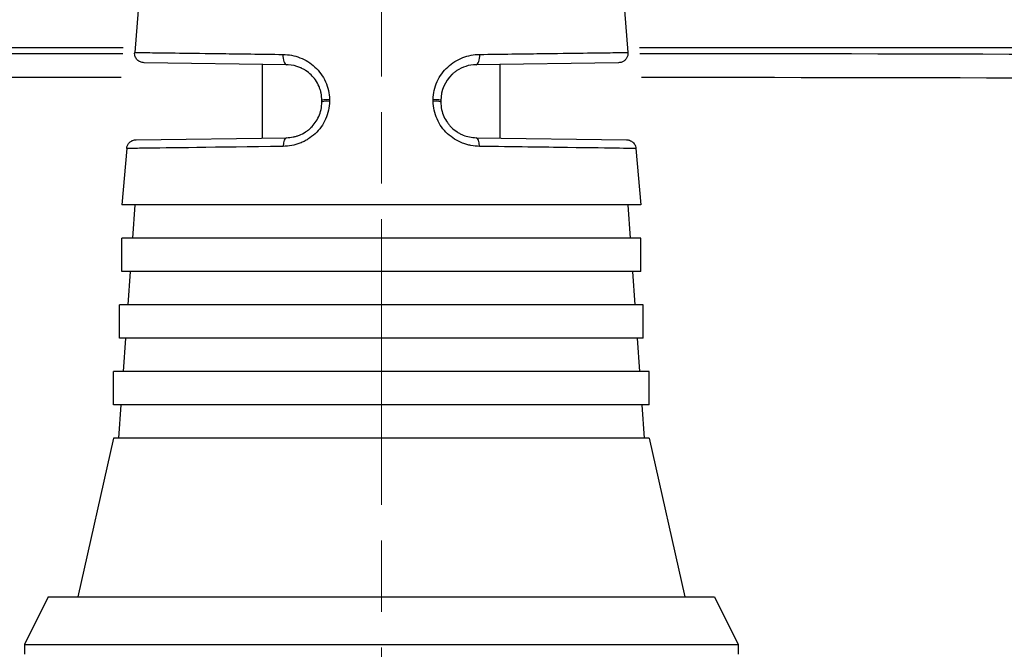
# Model space of a CAD drawing. Header units: inches. Extents: x 0 to 6721, y -3375 to 1330.
# Tile 134 of 196: x 4254 to 4275, y 456 to 469. Entities that reach past the tile are written whole.
import ezdxf

# ---------------------------------------------------------------- set-up
doc = ezdxf.new("R2010")
doc.units = ezdxf.units.IN
doc.header["$MEASUREMENT"] = 0
for name, pattern in [('AM_ISO08W050x2', [9, 6, -0.75, 1.5, -0.75]), ('CENTER', [2, 1.25, -0.25, 0.25, -0.25]), ('SLD-實線', [0])]:
    doc.linetypes.add(name, pattern=pattern)
doc.layers.add('AM_5', color=3, linetype='Continuous', lineweight=15)
doc.layers.add('AM_7', color=4, linetype='CENTER', lineweight=15)
doc.layers.add('中繼線', color=7, linetype='Continuous')
doc.styles.add('尺寸標註', font='romans.shx', dxfattribs={"bigfont": 'CHINESET.SHX'})
doc.dimstyles.new('複本(3) CNS2-1$0', dxfattribs={"dimtxt": 3.7, "dimasz": 3, "dimexe": 1.4, "dimexo": 1.4, "dimgap": 1, "dimtad": 1, "dimtoh": 1, "dimdsep": 46, "dimtxsty": '尺寸標註', "dimcen": 0, "dimclrd": 2, "dimclre": 2, "dimclrt": 3, "dimadec": 0, "dimazin": 2, "dimtp": 0.1, "dimtm": 0.1, "dimtfac": 0.71, "dimtmove": 0, "dimatfit": 0, "dimfxl": 0, "dimlwd": 13, "dimlwe": 13, "dimarcsym": 0})

# ---------------------------------------------------------------- blocks, each defined once
blk = doc.blocks.new('*D339')
at = {"layer": 'AM_5', "color": 2, "lineweight": 13}
for p, q in [((4230.114, 453.791), (4230.114, 501.129)), ((4261.475, 484.178), (4261.475, 501.129)), ((4227.114, 499.729), (4177.567, 499.729)), ((4261.475, 499.729), (4230.114, 499.729)), ((4264.475, 499.729), (4267.475, 499.729))]:
    blk.add_line(p, q, dxfattribs=at)
at = {"layer": 'AM_5', "color": 2}
for points in [[(4227.114, 500.229), (4227.114, 499.229), (4230.114, 499.729)], [(4264.475, 500.229), (4264.475, 499.229), (4261.475, 499.729)]]:
    blk.add_solid(points, dxfattribs=at)
at = {"layer": 'Defpoints', "color": 0}
for p in [(4230.114, 499.729), (4261.475, 482.778), (4230.114, 452.391)]:
    blk.add_point(p, dxfattribs=at)
at = {"layer": 'AM_5', "color": 3, "insert": (4200.415, 506.631), "char_height": 3.7, "attachment_point": 5, "style": '尺寸標註'}
blk.add_mtext('WL\\P(空間保持至少100以上)', dxfattribs=at)
blk = doc.blocks.new('*D301')
at = {"layer": 'AM_5', "color": 2, "lineweight": 13}
for p, q in [((4298.308, 482.778), (4298.308, 489.962)), ((4298.308, 489.962), (4343.003, 489.962)), ((4266.849, 479.778), (4299.708, 479.778)), ((4298.308, 448.417), (4298.308, 479.778)), ((4294.235, 448.417), (4299.708, 448.417)), ((4298.308, 445.417), (4298.308, 442.417))]:
    blk.add_line(p, q, dxfattribs=at)
at = {"layer": 'AM_5', "color": 2}
for points in [[(4297.808, 482.778), (4298.808, 482.778), (4298.308, 479.778)], [(4297.808, 445.417), (4298.808, 445.417), (4298.308, 448.417)]]:
    blk.add_solid(points, dxfattribs=at)
at = {"layer": 'Defpoints', "color": 0}
for p in [(4265.449, 479.778), (4292.835, 448.417), (4298.308, 448.417)]:
    blk.add_point(p, dxfattribs=at)
at = {"layer": 'AM_5', "color": 3, "insert": (4321.155, 496.865), "char_height": 3.7, "attachment_point": 5, "style": '尺寸標註'}
blk.add_mtext('WW\\P(空間保持至少100以上)', dxfattribs=at)
blk = doc.blocks.new('90度接頭-側視')
for p, q in [((-4.851, 24.133), (-5.183, 20.146)), ((4.851, 24.133), (5.183, 20.146)), ((-1.99, 19.888), (-4.987, 19.93)), ((-2.5, 18.347), (-2.5, 19.895)), ((4.987, 19.93), (1.99, 19.888)), ((2.5, 18.347), (2.5, 19.895)), ((-1.25, 19.104), (-1.25, 19.138)), ((-1.091, 19.154), (-1.091, 19.12)), ((1.091, 19.12), (1.091, 19.154)), ((1.25, 19.138), (1.25, 19.104)), ((-5.155, 18.31), (-1.99, 18.354)), ((1.99, 18.354), (5.155, 18.31)), ((-5.351, 18.126), (-5.45, 16.94)), ((5.351, 18.126), (5.45, 16.94)), ((5.45, 16.94), (-5.45, 16.94)), ((-5.182, 16.94), (-5.231, 16.24)), ((5.182, 16.94), (5.231, 16.24)), ((5.45, 16.24), (-5.45, 16.24)), ((-5.45, 15.54), (-5.45, 16.24)), ((5.45, 15.54), (5.45, 16.24)), ((5.45, 15.54), (-5.45, 15.54)), ((-5.28, 15.54), (-5.329, 14.84)), ((5.28, 15.54), (5.329, 14.84)), ((5.5, 14.84), (-5.5, 14.84)), ((-5.5, 14.14), (-5.5, 14.84)), ((5.5, 14.14), (5.5, 14.84)), ((5.5, 14.14), (-5.5, 14.14)), ((-5.378, 14.14), (-5.427, 13.44)), ((5.378, 14.14), (5.427, 13.44)), ((5.625, 13.44), (-5.625, 13.44)), ((-5.625, 12.74), (-5.625, 13.44)), ((5.625, 12.74), (5.625, 13.44)), ((5.625, 12.74), (-5.625, 12.74)), ((-5.476, 12.74), (-5.525, 12.04)), ((5.476, 12.74), (5.525, 12.04)), ((-5.625, 12.04), (-6.375, 8.7)), ((5.625, 12.04), (-5.625, 12.04)), ((5.625, 12.04), (6.375, 8.7)), ((-7, 8.7), (-7.5, 7.7)), ((-7, 8.7), (7, 8.7)), ((7, 8.7), (7.5, 7.7)), ((-7.5, 7.7), (7.5, 7.7)), ((-7.5, 7.7), (-7.5, 7.5)), ((7.5, 7.7), (7.5, 7.5))]:
    blk.add_line(p, q)
for centre, major_axis, ratio, start_param, end_param in [((-1.987, 20.088), (-0.003, -0.2), 0.399297, 4.634936, 6.283185), ((1.987, 20.088), (0.003, -0.2), 0.399297, 0, 1.648249), ((-1.05, 19.138), (-0.2, 0), 0.084754, 4.920419, 6.283185), ((-1.05, 19.104), (-0.2, 0), 0.084752, 4.920302, 6.283185), ((1.05, 19.138), (0.2, 0), 0.084754, 0, 1.362766), ((1.05, 19.104), (0.2, 0), 0.084752, 0, 1.362884), ((-1.987, 18.154), (-0.003, 0.2), 0.38488, 0, 1.482393), ((1.987, 18.154), (0.003, 0.2), 0.38488, 4.800792, 6.283185)]:
    blk.add_ellipse(centre, major_axis=major_axis, ratio=ratio, start_param=start_param, end_param=end_param)
for points, knots in [([(-4.987, 19.93), (-4.999, 19.93), (-5.012, 19.931), (-5.05, 19.939), (-5.076, 19.95), (-5.12, 19.98), (-5.139, 20), (-5.167, 20.045), (-5.177, 20.071), (-5.184, 20.113), (-5.185, 20.13), (-5.183, 20.146)], [0, 0, 0, 0, 0.00380155, 0.00380155, 0.01176747, 0.01176747, 0.0197334, 0.0197334, 0.02769932, 0.02769932, 0.032618, 0.032618, 0.032618, 0.032618]), ([(-5.183, 20.146), (-5.183, 20.146), (-5.183, 20.146), (-5.183, 20.146), (-5.183, 20.146), (-5.127, 20.145), (-5.006, 20.143), (-4.993, 20.143), (-4.98, 20.143), (-4.967, 20.143), (-4.845, 20.141), (-4.67, 20.139), (-4.438, 20.136), (-4.404, 20.135), (-4.37, 20.135), (-4.335, 20.134), (-4.093, 20.131), (-3.797, 20.127), (-3.45, 20.123), (-3.414, 20.122), (-3.377, 20.122), (-3.34, 20.121), (-2.967, 20.116), (-2.538, 20.111), (-2.066, 20.104)], [0.4997864, 0.4997864, 0.4997864, 0.4997864, 0.5, 0.5, 0.5, 0.625, 0.625, 0.625, 0.6377642, 0.6377642, 0.6377642, 0.75, 0.75, 0.75, 0.766011, 0.766011, 0.766011, 0.875, 0.875, 0.875, 0.8863224, 0.8863224, 0.8863224, 1, 1, 1, 1]), ([(-2.066, 20.104), (-2.005, 20.103), (-1.944, 20.097), (-1.825, 20.074), (-1.769, 20.058), (-1.651, 20.012), (-1.595, 19.985), (-1.49, 19.919), (-1.442, 19.883), (-1.347, 19.795), (-1.305, 19.747), (-1.231, 19.645), (-1.199, 19.591), (-1.119, 19.411), (-1.091, 19.286), (-1.091, 19.154)], [0, 0, 0, 0, 0.125, 0.125, 0.25, 0.25, 0.375, 0.375, 0.5, 0.5, 0.625, 0.625, 0.75, 0.75, 1, 1, 1, 1]), ([(1.091, 19.154), (1.091, 19.22), (1.098, 19.285), (1.125, 19.41), (1.146, 19.473), (1.199, 19.591), (1.231, 19.646), (1.305, 19.748), (1.349, 19.797), (1.442, 19.882), (1.491, 19.92), (1.596, 19.985), (1.654, 20.014), (1.825, 20.08), (1.943, 20.103), (2.066, 20.104)], [0, 0, 0, 0, 0.125, 0.125, 0.25, 0.25, 0.375, 0.375, 0.5, 0.5, 0.625, 0.625, 0.75, 0.75, 1, 1, 1, 1]), ([(2.066, 20.104), (2.538, 20.111), (2.967, 20.116), (3.34, 20.121), (3.378, 20.122), (3.415, 20.122), (3.451, 20.123), (3.798, 20.127), (4.093, 20.131), (4.335, 20.134), (4.371, 20.135), (4.405, 20.135), (4.439, 20.136), (4.671, 20.139), (4.846, 20.141), (4.967, 20.143), (4.981, 20.143), (4.994, 20.143), (5.007, 20.143), (5.128, 20.145), (5.183, 20.146), (5.183, 20.146)], [0, 0, 0, 0, 0.1135791, 0.1135791, 0.1135791, 0.125, 0.125, 0.125, 0.233783, 0.233783, 0.233783, 0.25, 0.25, 0.25, 0.361911, 0.361911, 0.361911, 0.375, 0.375, 0.375, 0.4997548, 0.4997548, 0.4997548, 0.4997548]), ([(5.183, 20.146), (5.185, 20.125), (5.183, 20.103), (5.173, 20.061), (5.164, 20.041), (5.141, 20.004), (5.126, 19.987), (5.093, 19.96), (5.073, 19.949), (5.042, 19.938), (5.032, 19.935), (5.01, 19.931), (4.998, 19.93), (4.987, 19.93)], [0, 0, 0, 0, 0.00641429, 0.00641429, 0.01291848, 0.01291848, 0.01941944, 0.01941944, 0.02592052, 0.02592052, 0.02924848, 0.02924848, 0.0326743, 0.0326743, 0.0326743, 0.0326743]), ([(-1.25, 19.138), (-1.25, 19.19), (-1.255, 19.241), (-1.266, 19.291), (-1.271, 19.316), (-1.278, 19.341), (-1.285, 19.365), (-1.292, 19.387), (-1.3, 19.409), (-1.309, 19.43), (-1.33, 19.478), (-1.355, 19.524), (-1.385, 19.567), (-1.412, 19.605), (-1.442, 19.641), (-1.475, 19.673), (-1.511, 19.709), (-1.55, 19.74), (-1.593, 19.767), (-1.613, 19.78), (-1.633, 19.792), (-1.655, 19.803), (-1.665, 19.809), (-1.676, 19.814), (-1.687, 19.819), (-1.696, 19.823), (-1.706, 19.828), (-1.715, 19.831), (-1.793, 19.863), (-1.871, 19.882), (-1.959, 19.887), (-1.969, 19.887), (-1.979, 19.888), (-1.99, 19.888)], [0, 0, 0, 0, 0.125, 0.125, 0.125, 0.1875, 0.1875, 0.1875, 0.245159, 0.245159, 0.245159, 0.375, 0.375, 0.375, 0.493979, 0.493979, 0.493979, 0.625, 0.625, 0.625, 0.6875, 0.6875, 0.6875, 0.71875, 0.71875, 0.71875, 0.744948, 0.744948, 0.744948, 0.974333, 0.974333, 0.974333, 1, 1, 1, 1]), ([(1.99, 19.888), (1.841, 19.886), (1.7, 19.839), (1.586, 19.763), (1.567, 19.75), (1.548, 19.737), (1.531, 19.723), (1.522, 19.716), (1.513, 19.709), (1.505, 19.701), (1.497, 19.694), (1.489, 19.687), (1.48, 19.679), (1.34, 19.543), (1.25, 19.345), (1.25, 19.138)], [0, 0, 0, 0, 0.375, 0.375, 0.375, 0.4375, 0.4375, 0.4375, 0.46875, 0.46875, 0.46875, 0.5, 0.5, 0.5, 1, 1, 1, 1]), ([(-1.091, 19.12), (-1.091, 18.991), (-1.118, 18.864), (-1.197, 18.687), (-1.229, 18.632), (-1.303, 18.529), (-1.346, 18.48), (-1.439, 18.394), (-1.488, 18.356), (-1.568, 18.306), (-1.595, 18.291), (-1.651, 18.263), (-1.681, 18.25), (-1.823, 18.195), (-1.941, 18.172), (-2.064, 18.171)], [0, 0, 0, 0, 0.25, 0.25, 0.375, 0.375, 0.5, 0.5, 0.625, 0.625, 0.6875, 0.6875, 0.75, 0.75, 1, 1, 1, 1]), ([(-1.99, 18.354), (-1.942, 18.355), (-1.896, 18.36), (-1.829, 18.373), (-1.806, 18.379), (-1.763, 18.392), (-1.743, 18.399), (-1.677, 18.425), (-1.634, 18.447), (-1.573, 18.487), (-1.553, 18.501), (-1.515, 18.531), (-1.495, 18.549), (-1.413, 18.628), (-1.356, 18.707), (-1.274, 18.89), (-1.25, 18.995), (-1.25, 19.104)], [0, 0, 0, 0, 0.125, 0.125, 0.1875, 0.1875, 0.25, 0.25, 0.375, 0.375, 0.4375, 0.4375, 0.5, 0.5, 0.75, 0.75, 1, 1, 1, 1]), ([(2.064, 18.171), (2.002, 18.171), (1.942, 18.178), (1.853, 18.195), (1.824, 18.202), (1.766, 18.219), (1.738, 18.228), (1.649, 18.262), (1.593, 18.29), (1.488, 18.356), (1.439, 18.393), (1.297, 18.526), (1.223, 18.628), (1.118, 18.866), (1.091, 18.991), (1.091, 19.12)], [0, 0, 0, 0, 0.125, 0.125, 0.1875, 0.1875, 0.25, 0.25, 0.375, 0.375, 0.5, 0.5, 0.75, 0.75, 1, 1, 1, 1]), ([(1.25, 19.104), (1.25, 18.995), (1.274, 18.891), (1.335, 18.753), (1.36, 18.711), (1.401, 18.652), (1.415, 18.633), (1.446, 18.598), (1.46, 18.583), (1.513, 18.531), (1.552, 18.5), (1.613, 18.461), (1.634, 18.449), (1.677, 18.427), (1.7, 18.416), (1.804, 18.375), (1.895, 18.355), (1.99, 18.354)], [0, 0, 0, 0, 0.25, 0.25, 0.375, 0.375, 0.4375, 0.4375, 0.5, 0.5, 0.625, 0.625, 0.6875, 0.6875, 0.75, 0.75, 1, 1, 1, 1]), ([(-5.351, 18.126), (-5.35, 18.148), (-5.344, 18.169), (-5.327, 18.209), (-5.315, 18.227), (-5.286, 18.26), (-5.269, 18.273), (-5.231, 18.295), (-5.21, 18.302), (-5.178, 18.308), (-5.166, 18.31), (-5.155, 18.31)], [0, 0, 0, 0, 0.00642235, 0.00642235, 0.01292625, 0.01292625, 0.01942722, 0.01942722, 0.0259283, 0.0259283, 0.02935713, 0.02935713, 0.02935713, 0.02935713]), ([(5.155, 18.31), (5.162, 18.31), (5.169, 18.309), (5.184, 18.307), (5.191, 18.306), (5.211, 18.301), (5.225, 18.297), (5.261, 18.279), (5.283, 18.263), (5.319, 18.223), (5.333, 18.2), (5.347, 18.159), (5.35, 18.143), (5.351, 18.126)], [0, 0, 0, 0, 0.0021875, 0.0021875, 0.00434896, 0.00434896, 0.00849637, 0.00849637, 0.01646229, 0.01646229, 0.02442821, 0.02442821, 0.02934689, 0.02934689, 0.02934689, 0.02934689]), ([(-2.064, 18.171), (-3.488, 18.151), (-4.499, 18.138), (-4.978, 18.132), (-5.052, 18.131), (-5.115, 18.13), (-5.166, 18.129), (-5.293, 18.127), (-5.351, 18.126), (-5.351, 18.126)], [0, 0, 0, 0, 0.3247111, 0.3247111, 0.3247111, 0.375, 0.375, 0.375, 0.4996644, 0.4996644, 0.4996644, 0.4996644]), ([(5.351, 18.126), (5.351, 18.126), (5.351, 18.126), (5.351, 18.126), (5.35, 18.126), (4.911, 18.133), (3.913, 18.146), (3.418, 18.153), (2.79, 18.161), (2.064, 18.171)], [0.4996149, 0.4996149, 0.4996149, 0.4996149, 0.5, 0.5, 0.5, 0.834147, 0.834147, 0.834147, 1, 1, 1, 1])]:
    blk.add_open_spline(points, degree=3, knots=knots)
blk = doc.blocks.new('90接頭方向組合')
at = {"layer": '中繼線'}
blk.add_blockref('90度接頭-側視', (44.422, 44.422), dxfattribs=at)

msp = doc.modelspace()

# ---------------------------------------------------------------- linework, layer by layer
at = {"color": 7, "linetype": 'SLD-實線', "lineweight": 25}
for p, q in [((4246.597, 468.667), (4256.052, 468.667)), ((4266.897, 468.667), (4276.352, 468.667))]:
    msp.add_line(p, q, dxfattribs=at)
for start_param, end_param in [(1.630519, 1.826545), (1.315047, 1.511074)]:
    msp.add_ellipse((4261.475, 466.951), major_axis=(91, 0), ratio=0.017455, start_param=start_param, end_param=end_param, dxfattribs=at)
at = {"color": 8, "linetype": 'SLD-實線', "lineweight": 25}
for start_param, end_param in [(1.630575, 1.826547), (1.315045, 1.511018)]:
    msp.add_ellipse((4261.475, 466.451), major_axis=(91.5, 0), ratio=0.01736, start_param=start_param, end_param=end_param, dxfattribs=at)
at = {"layer": 'AM_7', "linetype": 'AM_ISO08W050x2'}
msp.add_line((4261.475, 414.057), (4261.475, 482.778), dxfattribs=at)

# ---------------------------------------------------------------- block references
at = {"layer": '中繼線', "color": 0, "linetype": 'ByBlock', "lineweight": -2}
msp.add_blockref('90接頭方向組合', (4217.052, 403.995), dxfattribs=at)

# ---------------------------------------------------------------- dimensions: what is measured, and where the dimension line sits
at = {"layer": 'AM_5'}
dim = msp.add_linear_dim(base=(4230.114, 499.729), p1=(4261.475, 482.778), p2=(4230.114, 452.391), text='WL\\P(空間保持至少100以上)', dimstyle='複本(3) CNS2-1$0', override={"dimdec": 1, "dimtix": 1}, dxfattribs=at)
dim.commit()
dim.dimension.update_dxf_attribs({"geometry": '*D339', "text_midpoint": (4200.415, 499.729), "dimtype": 160})
dim = msp.add_linear_dim(base=(4298.308, 448.417), p1=(4265.449, 479.778), p2=(4292.835, 448.417), angle=90, text='WW\\P(空間保持至少100以上)', dimstyle='複本(3) CNS2-1$0', override={"dimdec": 1, "dimtix": 1}, dxfattribs=at)
dim.commit()
dim.dimension.update_dxf_attribs({"geometry": '*D301', "text_midpoint": (4321.155, 489.962), "dimtype": 160})

doc.saveas('drawing.dxf')
